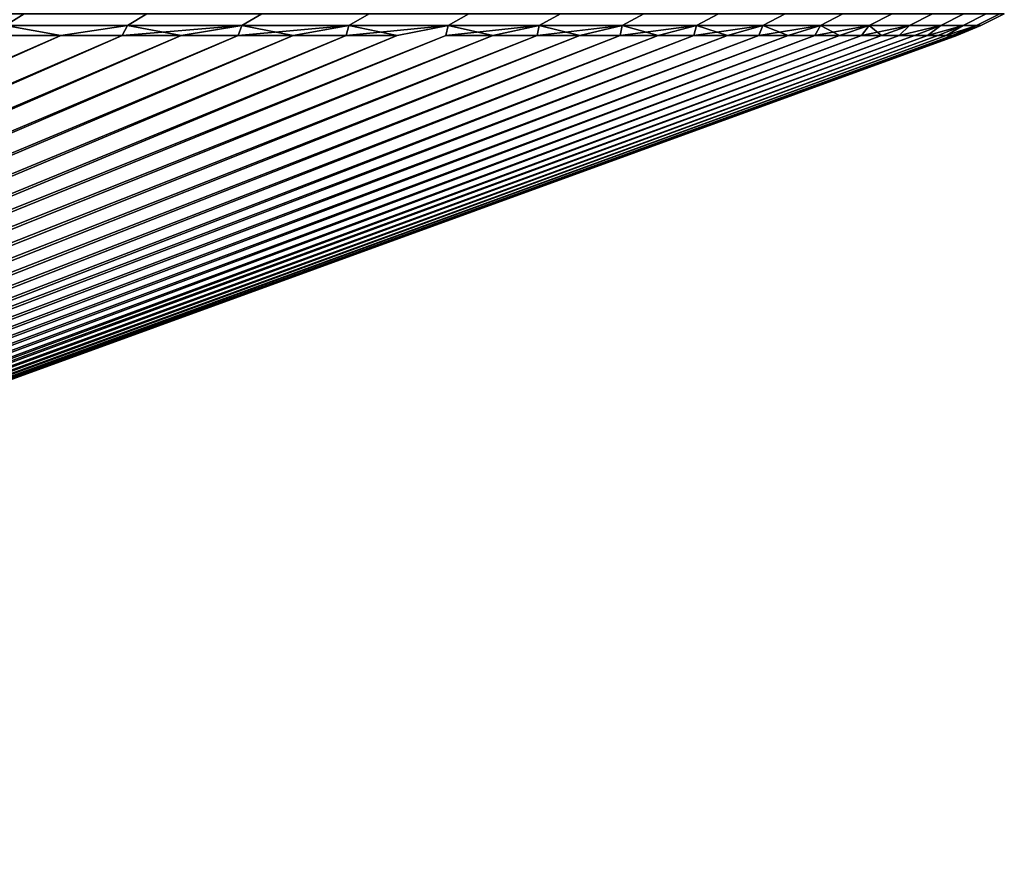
# Model space of a CAD drawing. Header units: metres. Extents: x -109 to 109, y -342 to 66.
# Tile 149 of 256: x -51.74 to -45.67, y 57.57 to 62.7. Entities that reach past the tile are written whole.
import ezdxf

# ---------------------------------------------------------------- set-up
doc = ezdxf.new("R2010")
doc.units = ezdxf.units.M
doc.layers.add('solid_K_24_62_16_000B91', color=7, linetype='CONTINUOUS')

msp = doc.modelspace()

# ---------------------------------------------------------------- linework, layer by layer
at = {"layer": 'solid_K_24_62_16_000B91'}
for points in [[(-51.708851, 62.739212, 18.33544), (-52.509365, 62.739212, 19.371084), (-52.621204, 62.666206, 19.280781), (-51.824421, 62.666206, 18.249962)], [(-52.509365, 62.739212, -19.371084), (-51.708851, 62.739212, -18.33544), (-51.824421, 62.666206, -18.249962), (-52.621204, 62.666206, -19.280781)], [(-50.953007, 62.739212, 17.266752), (-51.708851, 62.739212, 18.33544), (-51.824421, 62.666206, 18.249962), (-51.072105, 62.666206, 17.186258)], [(-51.708851, 62.739212, -18.33544), (-50.953007, 62.739212, -17.266752), (-51.072105, 62.666206, -17.186258), (-51.824421, 62.666206, -18.249962)], [(-50.243206, 62.739212, 16.16695), (-50.953007, 62.739212, 17.266752), (-51.072105, 62.666206, 17.186258), (-50.365612, 62.666206, 16.091581)], [(-50.953007, 62.739212, -17.266752), (-50.243206, 62.739212, -16.16695), (-50.365612, 62.666206, -16.091581), (-51.072105, 62.666206, -17.186258)], [(-49.580719, 62.739212, 15.038013), (-50.243206, 62.739212, 16.16695), (-50.365612, 62.666206, 16.091581), (-49.706211, 62.666206, 14.967908)], [(-50.243206, 62.739212, -16.16695), (-49.580719, 62.739212, -15.038013), (-49.706211, 62.666206, -14.967908), (-50.365612, 62.666206, -16.091581)], [(-48.966743, 62.739212, 13.881976), (-49.580719, 62.739212, 15.038013), (-49.706211, 62.666206, 14.967908), (-49.0951, 62.666206, 13.817261)], [(-49.580719, 62.739212, -15.038013), (-48.966743, 62.739212, -13.881976), (-49.0951, 62.666206, -13.817261), (-49.706211, 62.666206, -14.967908)], [(-48.402382, 62.739212, 12.700924), (-48.966743, 62.739212, 13.881976), (-49.0951, 62.666206, 13.817261), (-48.533371, 62.666206, 12.641714)], [(-48.966743, 62.739212, -13.881976), (-48.402382, 62.739212, -12.700924), (-48.533371, 62.666206, -12.641714), (-49.0951, 62.666206, -13.817261)], [(-47.888657, 62.739212, 11.496983), (-48.402382, 62.739212, 12.700924), (-48.533371, 62.666206, 12.641714), (-48.022041, 62.666206, 11.443386)], [(-48.402382, 62.739212, -12.700924), (-47.888657, 62.739212, -11.496983), (-48.022041, 62.666206, -11.443386), (-48.533371, 62.666206, -12.641714)], [(-47.426491, 62.739212, 10.272324), (-47.888657, 62.739212, 11.496983), (-48.022041, 62.666206, 11.443386), (-47.562027, 62.666206, 10.224436)], [(-47.888657, 62.739212, -11.496983), (-47.426491, 62.739212, -10.272324), (-47.562027, 62.666206, -10.224436), (-48.022041, 62.666206, -11.443386)], [(-47.01672, 62.739212, 9.029154), (-47.426491, 62.739212, 10.272324), (-47.562027, 62.666206, 10.224436), (-47.154163, 62.666206, 8.987061)], [(-47.426491, 62.739212, -10.272324), (-47.01672, 62.739212, -9.029154), (-47.154163, 62.666206, -8.987061), (-47.562027, 62.666206, -10.224436)], [(-46.660076, 62.739212, 7.769712), (-47.01672, 62.739212, 9.029154), (-47.154163, 62.666206, 8.987061), (-46.799187, 62.666206, 7.733491)], [(-47.01672, 62.739212, -9.029154), (-46.660076, 62.739212, -7.769712), (-46.799187, 62.666206, -7.733491), (-47.154163, 62.666206, -8.987061)], [(-46.357208, 62.739212, 6.496269), (-46.660076, 62.739212, 7.769712), (-46.799187, 62.666206, 7.733491), (-46.497726, 62.666206, 6.465984)], [(-46.660076, 62.739212, -7.769712), (-46.357208, 62.739212, -6.496269), (-46.497726, 62.666206, -6.465984), (-46.799187, 62.666206, -7.733491)], [(-46.108658, 62.739212, 5.211119), (-46.357208, 62.739212, 6.496269), (-46.497726, 62.666206, 6.465984), (-46.250336, 62.666206, 5.186826)], [(-46.357208, 62.739212, -6.496269), (-46.108658, 62.739212, -5.211119), (-46.250336, 62.666206, -5.186826), (-46.497726, 62.666206, -6.465984)], [(-45.914875, 62.739212, 3.916579), (-46.108658, 62.739212, 5.211119), (-46.250336, 62.666206, 5.186826), (-46.057457, 62.666206, 3.89832)], [(-46.108658, 62.739212, -5.211119), (-45.914875, 62.739212, -3.916579), (-46.057457, 62.666206, -3.89832), (-46.250336, 62.666206, -5.186826)], [(-45.776207, 62.739212, 2.61498), (-45.914875, 62.739212, 3.916579), (-46.057457, 62.666206, 3.89832), (-45.919437, 62.666206, 2.602789)], [(-45.914875, 62.739212, -3.916579), (-45.776207, 62.739212, -2.61498), (-45.919437, 62.666206, -2.602789), (-46.057457, 62.666206, -3.89832)], [(-45.692909, 62.739212, 1.308669), (-45.776207, 62.739212, 2.61498), (-45.919437, 62.666206, 2.602789), (-45.836525, 62.666206, 1.302568)], [(-45.776207, 62.739212, -2.61498), (-45.692909, 62.739212, -1.308669), (-45.836525, 62.666206, -1.302568), (-45.919437, 62.666206, -2.602789)], [(-45.665127, 62.739212), (-45.692909, 62.739212, 1.308669), (-45.836525, 62.666206, 1.302568), (-45.808872, 62.666206)], [(-45.692909, 62.739212, -1.308669), (-45.665127, 62.739212), (-45.808872, 62.666206), (-45.836525, 62.666206, -1.302568)], [(-49.0951, 62.666206, -13.817261), (-49.10762, 62.605068, -13.508456), (-61.693073, 57.568859, -7.734352), (-49.408821, 62.605068, -14.102803)], [(-49.0951, 62.666206, 13.817261), (-49.408813, 62.605068, 14.102788), (-61.501888, 57.568859, 7.356762), (-49.107609, 62.605068, 13.508441)], [(-51.824421, 62.666206, -18.249962), (-51.072105, 62.666206, -17.186258), (-51.481384, 62.605068, -17.51827), (-51.869499, 62.605068, -18.059881)], [(-51.824421, 62.666206, 18.249962), (-51.869488, 62.605068, 18.059868), (-51.481373, 62.605068, 17.518257)], [(-51.072105, 62.666206, 17.186258), (-51.824421, 62.666206, 18.249962), (-51.481373, 62.605068, 17.518257)], [(-51.072105, 62.666206, -17.186258), (-51.105179, 62.605068, -16.968323), (-51.481384, 62.605068, -17.51827)], [(-51.072105, 62.666206, 17.186258), (-51.481373, 62.605068, 17.518257), (-51.105167, 62.605068, 16.968307)], [(-50.365612, 62.666206, -16.091581), (-50.741058, 62.605068, -16.410297), (-51.105179, 62.605068, -16.968323)], [(-51.072105, 62.666206, -17.186258), (-50.365612, 62.666206, -16.091581), (-51.105179, 62.605068, -16.968323)], [(-51.072105, 62.666206, 17.186258), (-51.105167, 62.605068, 16.968307), (-50.741047, 62.605068, 16.410282)], [(-50.365612, 62.666206, 16.091581), (-51.072105, 62.666206, 17.186258), (-50.741047, 62.605068, 16.410282)], [(-50.365612, 62.666206, -16.091581), (-50.389198, 62.605068, -15.844461), (-50.741058, 62.605068, -16.410297)], [(-50.365612, 62.666206, 16.091581), (-50.741047, 62.605068, 16.410282), (-50.389187, 62.605068, 15.844446)], [(-49.706211, 62.666206, -14.967908), (-50.049767, 62.605068, -15.271085), (-50.389198, 62.605068, -15.844461)], [(-50.365612, 62.666206, -16.091581), (-49.706211, 62.666206, -14.967908), (-50.389198, 62.605068, -15.844461)], [(-50.365612, 62.666206, 16.091581), (-50.389187, 62.605068, 15.844446), (-50.049755, 62.605068, 15.27107)], [(-49.706211, 62.666206, 14.967908), (-50.365612, 62.666206, 16.091581), (-50.049755, 62.605068, 15.27107)], [(-49.706211, 62.666206, -14.967908), (-49.722919, 62.605068, -14.69044), (-50.049767, 62.605068, -15.271085)], [(-49.706211, 62.666206, 14.967908), (-50.049755, 62.605068, 15.27107), (-49.722912, 62.605068, 14.690424)], [(-49.0951, 62.666206, -13.817261), (-49.408821, 62.605068, -14.102803), (-49.722919, 62.605068, -14.69044)], [(-49.706211, 62.666206, -14.967908), (-49.0951, 62.666206, -13.817261), (-49.722919, 62.605068, -14.69044)], [(-49.706211, 62.666206, 14.967908), (-49.722912, 62.605068, 14.690424), (-49.408813, 62.605068, 14.102788)], [(-49.0951, 62.666206, 13.817261), (-49.706211, 62.666206, 14.967908), (-49.408813, 62.605068, 14.102788)], [(-48.533371, 62.666206, -12.641714), (-48.81945, 62.605068, -12.907681), (-49.10762, 62.605068, -13.508456)], [(-49.0951, 62.666206, -13.817261), (-48.533371, 62.666206, -12.641714), (-49.10762, 62.605068, -13.508456)], [(-49.0951, 62.666206, 13.817261), (-49.107609, 62.605068, 13.508441), (-48.819443, 62.605068, 12.907664)], [(-48.533371, 62.666206, 12.641714), (-49.0951, 62.666206, 13.817261), (-48.819443, 62.605068, 12.907664)], [(-48.533371, 62.666206, -12.641714), (-48.54446, 62.605068, -12.300762), (-48.81945, 62.605068, -12.907681)], [(-48.533371, 62.666206, 12.641714), (-48.819443, 62.605068, 12.907664), (-48.544453, 62.605068, 12.300746)], [(-48.022041, 62.666206, -11.443386), (-48.282772, 62.605068, -11.687988), (-48.54446, 62.605068, -12.300762)], [(-48.533371, 62.666206, -12.641714), (-48.022041, 62.666206, -11.443386), (-48.54446, 62.605068, -12.300762)], [(-48.533371, 62.666206, 12.641714), (-48.544453, 62.605068, 12.300746), (-48.282768, 62.605068, 11.687972)], [(-48.022041, 62.666206, 11.443386), (-48.533371, 62.666206, 12.641714), (-48.282768, 62.605068, 11.687972)], [(-48.022041, 62.666206, -11.443386), (-48.034515, 62.605068, -11.069652), (-48.282772, 62.605068, -11.687988)], [(-48.022041, 62.666206, 11.443386), (-48.282768, 62.605068, 11.687972), (-48.034512, 62.605068, 11.069635)], [(-47.562027, 62.666206, -10.224436), (-47.799809, 62.605068, -10.446046), (-48.034515, 62.605068, -11.069652)], [(-48.022041, 62.666206, -11.443386), (-47.562027, 62.666206, -10.224436), (-48.034515, 62.605068, -11.069652)], [(-48.022041, 62.666206, 11.443386), (-48.034512, 62.605068, 11.069635), (-47.799801, 62.605068, 10.44603)], [(-47.562027, 62.666206, 10.224436), (-48.022041, 62.666206, 11.443386), (-47.799801, 62.605068, 10.44603)], [(-47.562027, 62.666206, -10.224436), (-47.578758, 62.605068, -9.817468), (-47.799809, 62.605068, -10.446046)], [(-47.562027, 62.666206, 10.224436), (-47.799801, 62.605068, 10.44603), (-47.578751, 62.605068, 9.817451)], [(-47.154163, 62.666206, -8.987061), (-47.371471, 62.605068, -9.184216), (-47.578758, 62.605068, -9.817468)], [(-47.562027, 62.666206, -10.224436), (-47.154163, 62.666206, -8.987061), (-47.578758, 62.605068, -9.817468)], [(-47.562027, 62.666206, 10.224436), (-47.578751, 62.605068, 9.817451), (-47.371468, 62.605068, 9.184199)], [(-47.154163, 62.666206, 8.987061), (-47.562027, 62.666206, 10.224436), (-47.371468, 62.605068, 9.184199)], [(-47.154163, 62.666206, -8.987061), (-47.178051, 62.605068, -8.546592), (-47.371471, 62.605068, -9.184216)], [(-47.154163, 62.666206, 8.987061), (-47.371468, 62.605068, 9.184199), (-47.178047, 62.605068, 8.546576)], [(-46.799187, 62.666206, -7.733491), (-46.998585, 62.605068, -7.9049), (-47.178051, 62.605068, -8.546592)], [(-47.154163, 62.666206, -8.987061), (-46.799187, 62.666206, -7.733491), (-47.178051, 62.605068, -8.546592)], [(-47.154163, 62.666206, 8.987061), (-47.178047, 62.605068, 8.546576), (-46.998581, 62.605068, 7.904883)], [(-46.799187, 62.666206, 7.733491), (-47.154163, 62.666206, 8.987061), (-46.998581, 62.605068, 7.904883)], [(-46.799187, 62.666206, -7.733491), (-46.83316, 62.605068, -7.259446), (-46.998585, 62.605068, -7.9049)], [(-46.799187, 62.666206, 7.733491), (-46.998581, 62.605068, 7.904883), (-46.833157, 62.605068, 7.259429)], [(-46.497726, 62.666206, -6.465984), (-46.681854, 62.605068, -6.610538), (-46.83316, 62.605068, -7.259446)], [(-46.799187, 62.666206, -7.733491), (-46.497726, 62.666206, -6.465984), (-46.83316, 62.605068, -7.259446)], [(-46.799187, 62.666206, 7.733491), (-46.833157, 62.605068, 7.259429), (-46.68185, 62.605068, 6.610521)], [(-46.497726, 62.666206, 6.465984), (-46.799187, 62.666206, 7.733491), (-46.68185, 62.605068, 6.610521)], [(-46.497726, 62.666206, -6.465984), (-46.544743, 62.605068, -5.958485), (-46.681854, 62.605068, -6.610538)], [(-46.497726, 62.666206, 6.465984), (-46.68185, 62.605068, 6.610521), (-46.544739, 62.605068, 5.958467)], [(-46.250336, 62.666206, -5.186826), (-46.421886, 62.605068, -5.303596), (-46.544743, 62.605068, -5.958485)], [(-46.497726, 62.666206, -6.465984), (-46.250336, 62.666206, -5.186826), (-46.544743, 62.605068, -5.958485)], [(-46.497726, 62.666206, 6.465984), (-46.544739, 62.605068, 5.958467), (-46.421886, 62.605068, 5.303579)], [(-46.250336, 62.666206, 5.186826), (-46.497726, 62.666206, 6.465984), (-46.421886, 62.605068, 5.303579)], [(-46.250336, 62.666206, 5.186826), (-46.421886, 62.605068, 5.303579), (-46.313347, 62.605068, 4.646167)], [(-46.250336, 62.666206, -5.186826), (-46.313347, 62.605068, -4.646184), (-46.421886, 62.605068, -5.303596)], [(-46.057457, 62.666206, 3.89832), (-46.250336, 62.666206, 5.186826), (-46.313347, 62.605068, 4.646167), (-46.219173, 62.605068, 3.986544)], [(-46.057457, 62.666206, -3.89832), (-46.219177, 62.605068, -3.986561), (-46.313347, 62.605068, -4.646184)], [(-46.250336, 62.666206, -5.186826), (-46.057457, 62.666206, -3.89832), (-46.313347, 62.605068, -4.646184)], [(-46.057457, 62.666206, -3.89832), (-46.139416, 62.605068, -3.325041), (-46.219177, 62.605068, -3.986561)], [(-46.057457, 62.666206, 3.89832), (-46.219173, 62.605068, 3.986544), (-46.139416, 62.605068, 3.325024)], [(-45.919437, 62.666206, 2.602789), (-46.057457, 62.666206, 3.89832), (-46.139416, 62.605068, 3.325024), (-46.074104, 62.605068, 2.66192)], [(-45.919437, 62.666206, -2.602789), (-46.074104, 62.605068, -2.661937), (-46.139416, 62.605068, -3.325041)], [(-46.057457, 62.666206, -3.89832), (-45.919437, 62.666206, -2.602789), (-46.139416, 62.605068, -3.325041)], [(-45.919437, 62.666206, 2.602789), (-46.074104, 62.605068, 2.66192), (-46.023273, 62.605068, 1.997549)], [(-45.919437, 62.666206, -2.602789), (-46.023277, 62.605068, -1.997566), (-46.074104, 62.605068, -2.661937)], [(-45.836525, 62.666206, -1.302568), (-45.986954, 62.605068, -1.332243), (-46.023277, 62.605068, -1.997566)], [(-45.919437, 62.666206, -2.602789), (-45.836525, 62.666206, -1.302568), (-46.023277, 62.605068, -1.997566)], [(-45.836525, 62.666206, 1.302568), (-45.919437, 62.666206, 2.602789), (-46.023273, 62.605068, 1.997549), (-45.98695, 62.605068, 1.332225)], [(-45.836525, 62.666206, -1.302568), (-45.965149, 62.605068, -0.666285), (-45.986954, 62.605068, -1.332243)], [(-45.836525, 62.666206, 1.302568), (-45.98695, 62.605068, 1.332225), (-45.965149, 62.605068, 0.666267)], [(-45.808872, 62.666206), (-45.836525, 62.666206, 1.302568), (-45.965149, 62.605068, 0.666267), (-45.957882, 62.605068, -0.000009)], [(-45.808872, 62.666206), (-45.957882, 62.605068, -0.000009), (-45.965149, 62.605068, -0.666285)], [(-45.836525, 62.666206, -1.302568), (-45.808872, 62.666206), (-45.965149, 62.605068, -0.666285)], [(-51.105179, 62.605068, -16.968323), (-62.788841, 57.568859, -9.543032), (-63.034988, 57.568859, -9.887305), (-51.481384, 62.605068, -17.51827)], [(-51.869499, 62.605068, -18.059881), (-51.481384, 62.605068, -17.51827), (-63.034988, 57.568859, -9.887305)], [(-50.741058, 62.605068, -16.410297), (-62.551495, 57.568859, -9.192634), (-62.788841, 57.568859, -9.543032), (-51.105179, 62.605068, -16.968323)], [(-51.481373, 62.605068, 17.518257), (-62.788834, 57.568859, 9.543018), (-62.551487, 57.568859, 9.192621), (-51.105167, 62.605068, 16.968307)], [(-51.481373, 62.605068, 17.518257), (-51.869488, 62.605068, 18.059868), (-62.788834, 57.568859, 9.543018)], [(-50.389198, 62.605068, -15.844461), (-62.323101, 57.568859, -8.836337), (-62.551495, 57.568859, -9.192634), (-50.741058, 62.605068, -16.410297)], [(-51.105167, 62.605068, 16.968307), (-62.551487, 57.568859, 9.192621), (-62.323093, 57.568859, 8.836324), (-50.741047, 62.605068, 16.410282)], [(-50.049767, 62.605068, -15.271085), (-62.103806, 57.568859, -8.474369), (-62.323101, 57.568859, -8.836337), (-50.389198, 62.605068, -15.844461)], [(-50.741047, 62.605068, 16.410282), (-62.323093, 57.568859, 8.836324), (-62.103798, 57.568859, 8.474355), (-50.389187, 62.605068, 15.844446)], [(-49.722919, 62.605068, -14.69044), (-61.893753, 57.568859, -8.106962), (-62.103806, 57.568859, -8.474369), (-50.049767, 62.605068, -15.271085)], [(-50.389187, 62.605068, 15.844446), (-62.103798, 57.568859, 8.474355), (-61.893742, 57.568859, 8.106948), (-50.049755, 62.605068, 15.27107)], [(-49.408821, 62.605068, -14.102803), (-61.693073, 57.568859, -7.734352), (-61.893753, 57.568859, -8.106962), (-49.722919, 62.605068, -14.69044)], [(-50.049755, 62.605068, 15.27107), (-61.893742, 57.568859, 8.106948), (-61.693062, 57.568859, 7.734337), (-49.722912, 62.605068, 14.690424)], [(-48.81945, 62.605068, -12.907681), (-61.501896, 57.568859, -7.356777), (-61.693073, 57.568859, -7.734352), (-49.10762, 62.605068, -13.508456)], [(-49.722912, 62.605068, 14.690424), (-61.693062, 57.568859, 7.734337), (-61.501888, 57.568859, 7.356762), (-49.408813, 62.605068, 14.102788)], [(-48.54446, 62.605068, -12.300762), (-61.320343, 57.568859, -6.974479), (-61.501896, 57.568859, -7.356777), (-48.81945, 62.605068, -12.907681)], [(-49.107609, 62.605068, 13.508441), (-61.501888, 57.568859, 7.356762), (-61.320335, 57.568859, 6.974465), (-48.819443, 62.605068, 12.907664)], [(-48.282772, 62.605068, -11.687988), (-61.148537, 57.568859, -6.587706), (-61.320343, 57.568859, -6.974479), (-48.54446, 62.605068, -12.300762)], [(-48.819443, 62.605068, 12.907664), (-61.320335, 57.568859, 6.974465), (-61.148529, 57.568859, 6.587691), (-48.544453, 62.605068, 12.300746)], [(-48.034515, 62.605068, -11.069652), (-60.98658, 57.568859, -6.196705), (-61.148537, 57.568859, -6.587706), (-48.282772, 62.605068, -11.687988)], [(-48.544453, 62.605068, 12.300746), (-61.148529, 57.568859, 6.587691), (-60.986576, 57.568859, 6.19669), (-48.282768, 62.605068, 11.687972)], [(-47.799809, 62.605068, -10.446046), (-60.834583, 57.568859, -5.801727), (-60.98658, 57.568859, -6.196705), (-48.034515, 62.605068, -11.069652)], [(-48.282768, 62.605068, 11.687972), (-60.986576, 57.568859, 6.19669), (-60.834576, 57.568859, 5.801711), (-48.034512, 62.605068, 11.069635)], [(-47.578758, 62.605068, -9.817468), (-60.692638, 57.568859, -5.403025), (-60.834583, 57.568859, -5.801727), (-47.799809, 62.605068, -10.446046)], [(-48.034512, 62.605068, 11.069635), (-60.834576, 57.568859, 5.801711), (-60.692635, 57.568859, 5.403009), (-47.799801, 62.605068, 10.44603)], [(-47.178051, 62.605068, -8.546592), (-60.560841, 57.568859, -5.000855), (-60.692638, 57.568859, -5.403025), (-47.371471, 62.605068, -9.184216)], [(-47.578758, 62.605068, -9.817468), (-47.371471, 62.605068, -9.184216), (-60.692638, 57.568859, -5.403025)], [(-47.799801, 62.605068, 10.44603), (-60.692635, 57.568859, 5.403009), (-60.560837, 57.568859, 5.000839), (-47.578751, 62.605068, 9.817451)], [(-46.998585, 62.605068, -7.9049), (-60.439274, 57.568859, -4.595475), (-60.560841, 57.568859, -5.000855), (-47.178051, 62.605068, -8.546592)], [(-47.371468, 62.605068, 9.184199), (-60.560837, 57.568859, 5.000839), (-60.43927, 57.568859, 4.595459), (-47.178047, 62.605068, 8.546576)], [(-47.371468, 62.605068, 9.184199), (-47.578751, 62.605068, 9.817451), (-60.560837, 57.568859, 5.000839)], [(-46.83316, 62.605068, -7.259446), (-60.328014, 57.568859, -4.187146), (-60.439274, 57.568859, -4.595475), (-46.998585, 62.605068, -7.9049)], [(-47.178047, 62.605068, 8.546576), (-60.43927, 57.568859, 4.595459), (-60.328011, 57.568859, 4.18713), (-46.998581, 62.605068, 7.904883)], [(-46.681854, 62.605068, -6.610538), (-60.227135, 57.568859, -3.776129), (-60.328014, 57.568859, -4.187146), (-46.83316, 62.605068, -7.259446)], [(-46.998581, 62.605068, 7.904883), (-60.328011, 57.568859, 4.18713), (-60.227131, 57.568859, 3.776114), (-46.833157, 62.605068, 7.259429)], [(-46.544743, 62.605068, -5.958485), (-60.1367, 57.568859, -3.362689), (-60.227135, 57.568859, -3.776129), (-46.681854, 62.605068, -6.610538)], [(-46.833157, 62.605068, 7.259429), (-60.227131, 57.568859, 3.776114), (-60.136696, 57.568859, 3.362673), (-46.68185, 62.605068, 6.610521)], [(-46.421886, 62.605068, -5.303596), (-60.056767, 57.568859, -2.947091), (-60.1367, 57.568859, -3.362689), (-46.544743, 62.605068, -5.958485)], [(-46.68185, 62.605068, 6.610521), (-60.136696, 57.568859, 3.362673), (-60.056763, 57.568859, 2.947074), (-46.544739, 62.605068, 5.958467)], [(-46.219177, 62.605068, -3.986561), (-59.987385, 57.568859, -2.529602), (-60.056767, 57.568859, -2.947091), (-46.313347, 62.605068, -4.646184)], [(-46.421886, 62.605068, -5.303596), (-46.313347, 62.605068, -4.646184), (-60.056767, 57.568859, -2.947091)], [(-46.544739, 62.605068, 5.958467), (-60.056763, 57.568859, 2.947074), (-59.987381, 57.568859, 2.529585), (-46.421886, 62.605068, 5.303579)], [(-46.139416, 62.605068, -3.325041), (-59.928604, 57.568859, -2.110488), (-59.987385, 57.568859, -2.529602), (-46.219177, 62.605068, -3.986561)], [(-46.313347, 62.605068, 4.646167), (-59.987381, 57.568859, 2.529585), (-59.9286, 57.568859, 2.110471), (-46.219173, 62.605068, 3.986544)], [(-46.313347, 62.605068, 4.646167), (-46.421886, 62.605068, 5.303579), (-59.987381, 57.568859, 2.529585)], [(-46.074104, 62.605068, -2.661937), (-59.880459, 57.568859, -1.690019), (-59.928604, 57.568859, -2.110488), (-46.139416, 62.605068, -3.325041)], [(-46.219173, 62.605068, 3.986544), (-59.9286, 57.568859, 2.110471), (-59.880455, 57.568859, 1.690003), (-46.139416, 62.605068, 3.325024)], [(-46.023277, 62.605068, -1.997566), (-59.842979, 57.568859, -1.268466), (-59.880459, 57.568859, -1.690019), (-46.074104, 62.605068, -2.661937)], [(-46.139416, 62.605068, 3.325024), (-59.880455, 57.568859, 1.690003), (-59.842979, 57.568859, 1.26845), (-46.074104, 62.605068, 2.66192)], [(-45.986954, 62.605068, -1.332243), (-59.816193, 57.568859, -0.846099), (-59.842979, 57.568859, -1.268466), (-46.023277, 62.605068, -1.997566)], [(-46.074104, 62.605068, 2.66192), (-59.842979, 57.568859, 1.26845), (-59.816193, 57.568859, 0.846083), (-46.023273, 62.605068, 1.997549)], [(-45.965149, 62.605068, -0.666285), (-59.800114, 57.568859, -0.42319), (-59.816193, 57.568859, -0.846099), (-45.986954, 62.605068, -1.332243)], [(-46.023273, 62.605068, 1.997549), (-59.816193, 57.568859, 0.846083), (-59.800114, 57.568859, 0.423173), (-45.98695, 62.605068, 1.332225)], [(-45.965149, 62.605068, 0.666267), (-59.79475, 57.568859, -0.000009), (-59.800114, 57.568859, -0.42319), (-45.957882, 62.605068, -0.000009)], [(-45.965149, 62.605068, -0.666285), (-45.957882, 62.605068, -0.000009), (-59.800114, 57.568859, -0.42319)], [(-45.98695, 62.605068, 1.332225), (-59.800114, 57.568859, 0.423173), (-59.79475, 57.568859, -0.000009), (-45.965149, 62.605068, 0.666267)]]:
    msp.add_3dface(points, dxfattribs=at)

doc.saveas('drawing.dxf')
